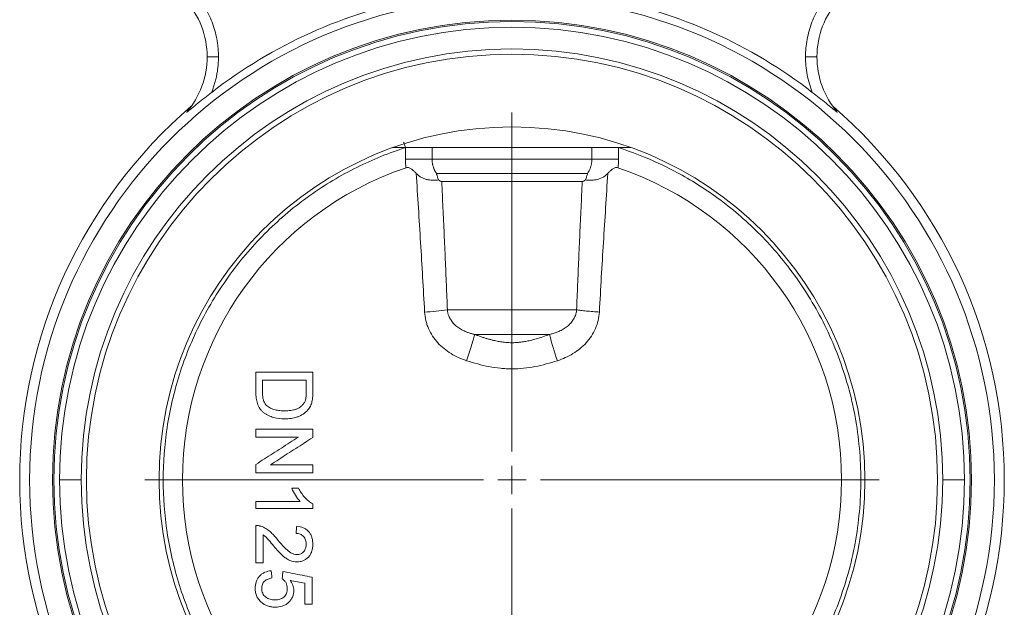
# Model space of a CAD drawing. Header units: millimetres. Extents: x 168 to 893, y 24 to 895.
# Tile 12 of 26: x 198 to 371, y 458 to 561. Entities that reach past the tile are written whole.
import ezdxf

# ---------------------------------------------------------------- set-up
doc = ezdxf.new("R2010")
doc.units = ezdxf.units.MM

# ---------------------------------------------------------------- blocks, each defined once
blk = doc.blocks.new('SW_CENTERMARKSYMBOL_0')
at = {"color": 0, "linetype": 'Continuous', "lineweight": 0}
for p, q in [((0, 5), (0, 64.5)), ((0, 0), (0, 2.5)), ((-5, 0), (-64.5, 0)), ((0, 0), (-2.5, 0)), ((0, 0), (0, -2.5)), ((0, 0), (2.5, 0)), ((5, 0), (64.5, 0)), ((0, -5), (0, -64.5))]:
    blk.add_line(p, q, dxfattribs=at)

msp = doc.modelspace()

# ---------------------------------------------------------------- linework, layer by layer
at = {"color": 7, "linetype": 'Continuous', "lineweight": 15}
for p, q in [((263.07, 538.73), (304.93, 538.73)), ((265.27, 538.72), (265.27, 536.71)), ((302.74, 536.71), (302.74, 538.72)), ((265.27, 536.71), (269.95, 536.71)), ((284, 536.71), (269.95, 536.71)), ((298.05, 536.71), (284, 536.71)), ((298.05, 536.71), (302.74, 536.71)), ((270.72, 534.21), (284, 534.21)), ((284, 534.21), (297.29, 534.21)), ((296.35, 532.77), (271.66, 532.77)), ((284, 510.25), (272.64, 510.25)), ((295.36, 510.25), (284, 510.25)), ((277.42, 505.92), (284, 505.92)), ((284, 505.92), (290.58, 505.92)), ((246.5, 478.92), (245.32, 478.92)), ((249, 475.33), (249, 476.15))]:
    msp.add_line(p, q, dxfattribs=at)
at = {"color": 8, "linetype": 'Continuous', "lineweight": 15}
for p, q in [((269.95, 536.71), (269.95, 538.73)), ((298.05, 538.73), (298.05, 536.71))]:
    msp.add_line(p, q, dxfattribs=at)
at = {"color": 7, "linetype": 'Continuous', "lineweight": 15}
for radius in [84.75, 80.75, 80.5, 74.77, 62]:
    msp.add_circle((284, 480.37), radius, dxfattribs=at)
for centre, radius, start, end in [((215.43, 554.68), 15, 0, 41.8295), ((284, 480.37), 86.12, 100.7068, 127.7851), ((284, 480.37), 86.12, 52.2149, 79.2932), ((352.58, 554.68), 15, 138.1705, 180), ((284, 480.37), 79.5, 0, 180), ((284, 480.37), 75.68, 0, 180), ((215.43, 554.68), 15, 319.5618, 0), ((352.58, 554.68), 15, 180, 220.4382), ((284, 480.37), 86.5, 130.6472, 229.3528), ((284, 480.37), 86.5, 310.6472, 49.3528), ((284, 480.37), 57.9, 108.7508, 251.2492), ((284, 480.37), 57.9, 288.7508, 71.2492), ((266.98, 547.32), 37.5, 272.5439, 278.6896), ((359.11, 524.05), 70.88, 194.8192, 198.7113), ((284, 480.37), 79.5, 180, 360), ((284, 480.37), 75.68, 180, 0)]:
    msp.add_arc(centre, radius, start, end, dxfattribs=at)
for points, knots in [([(228.09, 566.02), (228.18, 565.93), (228.35, 565.73), (228.6, 565.44), (228.84, 565.14), (229.07, 564.83), (229.29, 564.52), (229.51, 564.21), (229.72, 563.88), (230.14, 563.22), (230.7, 562.2), (231.33, 560.76), (231.82, 559.27), (232.11, 558.01), (232.28, 556.99), (232.36, 556.22), (232.42, 555.45), (232.42, 554.94), (232.43, 554.68)], [0, 0, 0, 0, 0.031044, 0.062042, 0.093009, 0.123962, 0.154916, 0.185888, 0.216892, 0.247946, 0.373955, 0.500008, 0.626017, 0.75207, 0.814108, 0.876024, 0.937946, 1, 1, 1, 1]), ([(335.58, 554.68), (335.58, 555.7), (335.67, 556.72), (336.04, 558.76), (336.32, 559.78), (337.07, 561.73), (337.53, 562.67), (338.62, 564.44), (339.23, 565.27), (339.91, 566.02)], [0, 0, 0, 0, 0.25, 0.25, 0.5, 0.5, 0.75, 0.75, 1, 1, 1, 1]), ([(230.43, 554.68), (230.43, 554.68), (230.47, 554.68), (230.66, 554.68), (230.82, 554.68), (231.21, 554.68), (231.44, 554.68), (231.94, 554.68), (232.19, 554.68), (232.43, 554.68)], [0, 0, 0, 0, 0.25, 0.25, 0.5, 0.5, 0.75, 0.75, 1, 1, 1, 1]), ([(232.43, 554.68), (232.43, 554.55), (232.42, 554.29), (232.41, 553.89), (232.39, 553.49), (232.35, 553.1), (232.31, 552.7), (232.26, 552.31), (232.2, 551.92), (232.11, 551.39), (231.97, 550.74), (231.76, 549.96), (231.52, 549.18), (231.33, 548.68), (231.23, 548.43)], [0, 0, 0, 0, 0.062114, 0.124129, 0.186079, 0.247997, 0.309918, 0.371876, 0.433904, 0.496037, 0.622154, 0.747997, 0.873851, 1, 1, 1, 1]), ([(336.77, 548.43), (336.37, 549.43), (336.07, 550.47), (335.67, 552.58), (335.58, 553.64), (335.58, 554.68)], [0, 0, 0, 0, 0.5, 0.5, 1, 1, 1, 1]), ([(335.58, 554.68), (335.81, 554.68), (336.07, 554.68), (336.56, 554.68), (336.79, 554.68), (337.19, 554.68), (337.34, 554.68), (337.53, 554.68), (337.58, 554.68), (337.58, 554.68)], [0, 0, 0, 0, 0.25, 0.25, 0.5, 0.5, 0.75, 0.75, 1, 1, 1, 1]), ([(226.84, 544.96), (226.83, 544.93), (226.82, 544.93), (226.85, 544.94), (226.88, 544.96), (226.98, 545.04), (227.07, 545.11), (227.32, 545.31), (227.5, 545.46), (228.06, 545.91), (228.44, 546.22), (229.21, 546.84), (229.6, 547.15), (230.41, 547.79), (230.82, 548.11), (231.23, 548.43)], [0, 0, 0, 0, 0.03125, 0.03125, 0.0625, 0.0625, 0.125, 0.125, 0.25, 0.25, 0.5, 0.5, 0.75, 0.75, 1, 1, 1, 1]), ([(336.77, 548.43), (337.18, 548.11), (337.59, 547.79), (338.39, 547.16), (338.79, 546.85), (339.56, 546.22), (339.95, 545.91), (340.5, 545.46), (340.68, 545.31), (340.94, 545.1), (341.02, 545.04), (341.12, 544.96), (341.15, 544.94), (341.18, 544.93), (341.18, 544.93), (341.16, 544.96)], [0, 0, 0, 0, 0.25, 0.25, 0.5, 0.5, 0.75, 0.75, 0.875, 0.875, 0.9375, 0.9375, 0.96875, 0.96875, 1, 1, 1, 1]), ([(222.71, 480.37), (222.71, 483.38), (222.93, 486.46), (223.88, 492.67), (224.6, 495.8), (226.56, 501.98), (227.8, 505.04), (230.78, 510.94), (232.52, 513.79), (236.44, 519.17), (238.62, 521.7), (243.33, 526.34), (245.86, 528.46), (251.15, 532.21), (253.91, 533.85), (259.53, 536.65), (262.4, 537.81), (265.27, 538.72)], [0, 0, 0, 0, 0.125, 0.125, 0.25, 0.25, 0.375, 0.375, 0.5, 0.5, 0.625, 0.625, 0.75, 0.75, 0.875, 0.875, 1, 1, 1, 1]), ([(265.27, 538.72), (265.23, 538.84), (265.19, 538.96), (265.12, 539.19), (265.08, 539.3), (265.02, 539.49), (265, 539.56), (264.97, 539.65), (264.96, 539.68), (264.96, 539.68)], [0, 0, 0, 0, 0.25, 0.25, 0.5, 0.5, 0.75, 0.75, 1, 1, 1, 1]), ([(302.74, 538.72), (305.05, 537.98), (307.42, 537.07), (312.23, 534.84), (314.65, 533.52), (319.48, 530.43), (321.88, 528.65), (326.54, 524.6), (328.79, 522.33), (333.02, 517.3), (335, 514.54), (338.53, 508.57), (340.08, 505.37), (342.62, 498.62), (343.62, 495.08), (344.95, 487.82), (345.29, 484.09), (345.29, 476.64), (344.95, 472.92), (343.62, 465.65), (342.62, 462.11), (340.08, 455.36), (338.53, 452.16), (335, 446.19), (333.02, 443.43), (328.79, 438.4), (326.54, 436.13), (321.88, 432.08), (319.48, 430.31), (314.65, 427.21), (312.23, 425.9), (307.42, 423.67), (305.05, 422.75), (302.74, 422.01)], [0, 0, 0, 0, 0.0625, 0.0625, 0.125, 0.125, 0.1875, 0.1875, 0.25, 0.25, 0.3125, 0.3125, 0.375, 0.375, 0.4375, 0.4375, 0.5, 0.5, 0.5625, 0.5625, 0.625, 0.625, 0.6875, 0.6875, 0.75, 0.75, 0.8125, 0.8125, 0.875, 0.875, 0.9375, 0.9375, 1, 1, 1, 1]), ([(265.39, 535.19), (265.37, 535.29), (265.34, 535.49), (265.31, 535.8), (265.28, 536.1), (265.27, 536.4), (265.27, 536.61), (265.27, 536.71)], [0, 0, 0, 0, 0.200254, 0.40017, 0.59996, 0.799833, 1, 1, 1, 1]), ([(269.95, 536.71), (269.95, 536.64), (269.95, 536.5), (269.97, 536.29), (269.99, 536.09), (270.03, 535.89), (270.07, 535.69), (270.12, 535.49), (270.18, 535.29), (270.25, 535.1), (270.33, 534.91), (270.41, 534.73), (270.51, 534.55), (270.61, 534.37), (270.68, 534.26), (270.72, 534.21)], [0, 0, 0, 0, 0.077557, 0.155102, 0.232605, 0.31004, 0.387382, 0.464603, 0.541682, 0.618594, 0.695319, 0.771839, 0.848135, 0.924193, 1, 1, 1, 1]), ([(284, 536.71), (284, 536.28), (284, 535.84), (284, 534.99), (284, 534.58), (284, 534.21)], [0, 0, 0, 0, 0.5, 0.5, 1, 1, 1, 1]), ([(297.29, 534.21), (297.32, 534.27), (297.4, 534.39), (297.51, 534.58), (297.61, 534.77), (297.7, 534.97), (297.78, 535.18), (297.85, 535.39), (297.91, 535.6), (297.96, 535.82), (298, 536.04), (298.03, 536.26), (298.05, 536.48), (298.05, 536.63), (298.05, 536.71)], [0, 0, 0, 0, 0.082136, 0.164566, 0.247271, 0.330234, 0.413431, 0.496838, 0.580427, 0.664168, 0.748029, 0.831978, 0.91598, 1, 1, 1, 1]), ([(302.74, 536.71), (302.74, 536.61), (302.73, 536.4), (302.72, 536.1), (302.69, 535.8), (302.66, 535.49), (302.63, 535.29), (302.61, 535.19)], [0, 0, 0, 0, 0.2001673, 0.4000403, 0.5998296, 0.7997461, 1, 1, 1, 1]), ([(265.39, 535.19), (265.48, 535.22), (265.56, 535.24), (265.75, 535.23), (265.83, 535.21), (266.09, 535.13), (266.25, 535.04), (266.53, 534.82), (266.67, 534.71), (266.92, 534.46), (267.05, 534.33), (267.17, 534.21)], [0, 0, 0, 0, 0.125, 0.125, 0.25, 0.25, 0.5, 0.5, 0.75, 0.75, 1, 1, 1, 1]), ([(300.83, 534.21), (300.95, 534.33), (301.08, 534.46), (301.34, 534.71), (301.47, 534.82), (301.69, 534.98), (301.76, 535.03), (301.92, 535.12), (302, 535.16), (302.17, 535.21), (302.26, 535.23), (302.44, 535.24), (302.53, 535.22), (302.61, 535.19)], [0, 0, 0, 0, 0.25, 0.25, 0.5, 0.5, 0.625, 0.625, 0.75, 0.75, 0.875, 0.875, 1, 1, 1, 1]), ([(267.17, 534.21), (267.43, 530.17), (267.69, 526.12), (268.19, 518), (268.43, 513.93), (268.64, 509.86)], [0, 0, 0, 0, 0.5, 0.5, 1, 1, 1, 1]), ([(271.08, 533.06), (270.83, 533.03), (270.55, 533.01), (270.08, 533), (269.91, 533.01), (269.57, 533.03), (269.39, 533.05), (269.03, 533.12), (268.85, 533.17), (268.48, 533.3), (268.3, 533.37), (267.96, 533.56), (267.79, 533.67), (267.47, 533.92), (267.32, 534.06), (267.17, 534.21)], [0, 0, 0, 0, 0.25, 0.25, 0.375, 0.375, 0.5, 0.5, 0.625, 0.625, 0.75, 0.75, 0.875, 0.875, 1, 1, 1, 1]), ([(270.72, 534.21), (270.72, 534.19), (270.73, 534.15), (270.76, 534.05), (270.81, 533.88), (270.89, 533.64), (270.98, 533.35), (271.05, 533.16), (271.08, 533.06)], [0, 0, 0, 0, 0.03234, 0.125042, 0.250053, 0.499997, 0.754728, 1, 1, 1, 1]), ([(271.08, 533.06), (271.18, 532.97), (271.29, 532.9), (271.48, 532.8), (271.57, 532.77), (271.66, 532.77)], [0, 0, 0, 0, 0.5, 0.5, 1, 1, 1, 1]), ([(296.35, 532.77), (296.43, 532.77), (296.52, 532.8), (296.71, 532.9), (296.82, 532.97), (296.92, 533.06)], [0, 0, 0, 0, 0.5, 0.5, 1, 1, 1, 1]), ([(296.92, 533.06), (296.96, 533.16), (297.02, 533.35), (297.12, 533.64), (297.21, 533.93), (297.26, 534.11), (297.29, 534.21)], [0, 0, 0, 0, 0.2452674, 0.5000038, 0.7516417, 1, 1, 1, 1]), ([(300.83, 534.21), (300.54, 533.91), (300.23, 533.66), (299.52, 533.28), (299.16, 533.16), (298.43, 533.02), (298.09, 533), (297.61, 533.01), (297.46, 533.01), (297.18, 533.03), (297.05, 533.05), (296.92, 533.06)], [0, 0, 0, 0, 0.25, 0.25, 0.5, 0.5, 0.75, 0.75, 0.875, 0.875, 1, 1, 1, 1]), ([(299.36, 509.86), (299.57, 513.93), (299.81, 518), (300.32, 526.12), (300.58, 530.17), (300.83, 534.21)], [0, 0, 0, 0, 0.5, 0.5, 1, 1, 1, 1]), ([(271.66, 532.77), (271.69, 532), (271.76, 530.46), (271.87, 528.15), (271.98, 525.86), (272.08, 523.59), (272.18, 521.33), (272.28, 519.09), (272.38, 516.86), (272.47, 514.64), (272.56, 512.44), (272.62, 510.98), (272.64, 510.25)], [0, 0, 0, 0, 0.103171, 0.205632, 0.307386, 0.408434, 0.508777, 0.608419, 0.70736, 0.805603, 0.903149, 1, 1, 1, 1]), ([(295.36, 510.25), (295.39, 510.98), (295.44, 512.44), (295.53, 514.64), (295.63, 516.86), (295.72, 519.09), (295.82, 521.33), (295.92, 523.59), (296.03, 525.86), (296.13, 528.15), (296.24, 530.46), (296.31, 532), (296.35, 532.77)], [0, 0, 0, 0, 0.096851, 0.194397, 0.29264, 0.391581, 0.491223, 0.591566, 0.692614, 0.794368, 0.896829, 1, 1, 1, 1]), ([(268.64, 509.86), (268.67, 509.36), (268.74, 508.87), (268.92, 508.13), (268.99, 507.89), (269.14, 507.41), (269.23, 507.18), (269.53, 506.49), (269.77, 506.06), (270.32, 505.22), (270.63, 504.82), (271.31, 504.08), (271.67, 503.74), (272.45, 503.11), (272.87, 502.81), (274.16, 502.03), (275.07, 501.63), (276.03, 501.31)], [0, 0, 0, 0, 0.125, 0.125, 0.1875, 0.1875, 0.25, 0.25, 0.375, 0.375, 0.5, 0.5, 0.625, 0.625, 0.75, 0.75, 1, 1, 1, 1]), ([(272.64, 510.25), (272.65, 510.19), (272.66, 510.06), (272.69, 509.87), (272.73, 509.68), (272.78, 509.49), (272.84, 509.31), (272.91, 509.12), (272.99, 508.94), (273.08, 508.76), (273.28, 508.4), (273.66, 507.88), (274.29, 507.29), (275.01, 506.81), (275.69, 506.47), (276.32, 506.23), (276.86, 506.06), (277.24, 505.97), (277.42, 505.92)], [0, 0, 0, 0, 0.0273627, 0.0548462, 0.0824625, 0.1102229, 0.1381388, 0.1662211, 0.1944808, 0.2229283, 0.2515739, 0.3745048, 0.5011993, 0.6242029, 0.7506407, 0.8325815, 0.915643, 1, 1, 1, 1]), ([(284, 510.25), (284, 509.84), (284, 509.41), (284, 508.56), (284, 508.14), (284, 507.37), (284, 507.01), (284, 506.39), (284, 506.13), (284, 505.92)], [0, 0, 0, 0, 0.25, 0.25, 0.5, 0.5, 0.75, 0.75, 1, 1, 1, 1]), ([(290.58, 505.92), (290.69, 505.95), (290.92, 506), (291.25, 506.1), (291.58, 506.2), (291.9, 506.32), (292.38, 506.51), (293, 506.81), (293.72, 507.3), (294.34, 507.89), (294.76, 508.45), (295, 508.91), (295.14, 509.24), (295.25, 509.57), (295.32, 509.91), (295.35, 510.14), (295.36, 510.25)], [0, 0, 0, 0, 0.05096, 0.101426, 0.151435, 0.201025, 0.250236, 0.376943, 0.500199, 0.626959, 0.749952, 0.801052, 0.851545, 0.901492, 0.950955, 1, 1, 1, 1]), ([(291.97, 501.31), (292.92, 501.62), (293.83, 502.03), (295.13, 502.81), (295.54, 503.1), (296.32, 503.73), (296.69, 504.07), (297.37, 504.81), (297.68, 505.21), (298.23, 506.05), (298.47, 506.49), (298.87, 507.41), (299.03, 507.89), (299.26, 508.86), (299.33, 509.35), (299.36, 509.86)], [0, 0, 0, 0, 0.25, 0.25, 0.375, 0.375, 0.5, 0.5, 0.625, 0.625, 0.75, 0.75, 0.875, 0.875, 1, 1, 1, 1]), ([(299.36, 509.86), (298.98, 509.88), (298.58, 509.91), (297.81, 509.96), (297.43, 510), (296.72, 510.07), (296.4, 510.1), (295.82, 510.18), (295.57, 510.22), (295.36, 510.25)], [0, 0, 0, 0, 0.25, 0.25, 0.5, 0.5, 0.75, 0.75, 1, 1, 1, 1]), ([(276.03, 501.31), (276.18, 501.76), (276.33, 502.23), (276.63, 503.17), (276.77, 503.63), (277.03, 504.47), (277.14, 504.85), (277.31, 505.49), (277.38, 505.74), (277.42, 505.92)], [0, 0, 0, 0, 0.25, 0.25, 0.5, 0.5, 0.75, 0.75, 1, 1, 1, 1]), ([(277.42, 505.92), (277.62, 505.85), (278.02, 505.71), (278.6, 505.5), (279.16, 505.32), (279.71, 505.15), (280.25, 505.01), (280.87, 504.85), (281.59, 504.7), (282.31, 504.58), (282.93, 504.51), (283.47, 504.48), (283.82, 504.47), (284, 504.47)], [0, 0, 0, 0, 0.094234, 0.18509, 0.272773, 0.357523, 0.439629, 0.519423, 0.643198, 0.762472, 0.842575, 0.921434, 1, 1, 1, 1]), ([(284, 504.47), (284.11, 504.47), (284.32, 504.47), (284.64, 504.49), (284.96, 504.51), (285.28, 504.54), (285.76, 504.59), (286.41, 504.69), (287.3, 504.88), (288.3, 505.15), (289.42, 505.5), (290.19, 505.78), (290.58, 505.92)], [0, 0, 0, 0, 0.046855, 0.093677, 0.140672, 0.188041, 0.235981, 0.355063, 0.47863, 0.64109, 0.814162, 1, 1, 1, 1]), ([(276.03, 501.31), (277.32, 500.89), (278.63, 500.53), (280.61, 500.15), (281.28, 500.05), (282.29, 499.95), (282.63, 499.92), (283.31, 499.89), (283.66, 499.88), (285.36, 499.88), (286.7, 500.02), (289.36, 500.53), (290.68, 500.89), (291.97, 501.31)], [0, 0, 0, 0, 0.25, 0.25, 0.375, 0.375, 0.4375, 0.4375, 0.5, 0.5, 0.75, 0.75, 1, 1, 1, 1]), ([(239, 495.72), (239, 496.32), (239, 497.51), (239, 498.71), (239, 499.3)], [0, 0, 0, 0, 0.5, 1, 1, 1, 1]), ([(249, 499.3), (249, 498.73), (249, 497.59), (249, 496.45), (249, 495.88)], [0, 0, 0, 0, 0.5, 1, 1, 1, 1]), ([(247.85, 497.89), (247.21, 497.89), (245.92, 497.89), (244, 497.89), (242.08, 497.89), (240.8, 497.89), (240.16, 497.89)], [0, 0, 0, 0, 0.250003, 0.5, 0.749997, 1, 1, 1, 1]), ([(240.16, 497.89), (240.16, 497.55), (240.16, 496.86), (240.16, 496.18), (240.16, 495.83)], [0, 0, 0, 0, 0.5, 1, 1, 1, 1]), ([(247.85, 495.87), (247.85, 496.2), (247.85, 496.88), (247.85, 497.55), (247.85, 497.89)], [0, 0, 0, 0, 0.5, 1, 1, 1, 1]), ([(239, 495.72), (239.01, 495.39), (239.02, 495.07), (239.1, 494.42), (239.17, 494.1), (239.37, 493.47), (239.51, 493.17), (239.79, 492.77), (239.9, 492.64), (240.13, 492.41), (240.25, 492.3), (240.5, 492.09), (240.64, 492), (240.92, 491.82), (241.06, 491.75), (241.5, 491.54), (241.81, 491.43), (242.75, 491.16), (243.4, 491.11), (244.06, 491.1)], [0, 0, 0, 0, 0.125, 0.125, 0.25, 0.25, 0.375, 0.375, 0.4375, 0.4375, 0.5, 0.5, 0.5625, 0.5625, 0.625, 0.625, 0.75, 0.75, 1, 1, 1, 1]), ([(240.86, 493.47), (240.72, 493.62), (240.59, 493.79), (240.4, 494.17), (240.32, 494.37), (240.22, 494.78), (240.2, 494.99), (240.16, 495.41), (240.16, 495.62), (240.16, 495.83)], [0, 0, 0, 0, 0.25, 0.25, 0.5, 0.5, 0.75, 0.75, 1, 1, 1, 1]), ([(247.85, 495.87), (247.84, 495.59), (247.84, 495.31), (247.8, 494.89), (247.78, 494.75), (247.73, 494.48), (247.69, 494.34), (247.64, 494.21)], [0, 0, 0, 0, 0.5, 0.5, 0.75, 0.75, 1, 1, 1, 1]), ([(248.86, 494.12), (248.92, 494.41), (248.96, 494.7), (248.99, 495.14), (248.99, 495.29), (249, 495.59), (249, 495.74), (249, 495.88)], [0, 0, 0, 0, 0.5, 0.5, 0.75, 0.75, 1, 1, 1, 1]), ([(244.08, 492.51), (243.79, 492.51), (243.5, 492.52), (242.94, 492.58), (242.65, 492.62), (242.1, 492.76), (241.83, 492.86), (241.32, 493.12), (241.08, 493.28), (240.86, 493.47)], [0, 0, 0, 0, 0.25, 0.25, 0.5, 0.5, 0.75, 0.75, 1, 1, 1, 1]), ([(247.64, 494.21), (247.57, 494.05), (247.48, 493.9), (247.27, 493.62), (247.15, 493.49), (246.76, 493.14), (246.46, 492.95), (245.97, 492.76), (245.8, 492.71), (245.46, 492.63), (245.29, 492.6), (244.77, 492.53), (244.43, 492.51), (244.08, 492.51)], [0, 0, 0, 0, 0.125, 0.125, 0.25, 0.25, 0.5, 0.5, 0.625, 0.625, 0.75, 0.75, 1, 1, 1, 1]), ([(248.14, 492.66), (248.31, 492.88), (248.47, 493.1), (248.71, 493.59), (248.79, 493.85), (248.86, 494.12)], [0, 0, 0, 0, 0.5, 0.5, 1, 1, 1, 1]), ([(244.06, 491.1), (244.43, 491.1), (244.81, 491.13), (245.55, 491.23), (245.92, 491.31), (246.45, 491.49), (246.63, 491.56), (246.96, 491.72), (247.13, 491.82), (247.61, 492.13), (247.89, 492.38), (248.14, 492.66)], [0, 0, 0, 0, 0.25, 0.25, 0.5, 0.5, 0.625, 0.625, 0.75, 0.75, 1, 1, 1, 1]), ([(239, 487.89), (239, 488.13), (239, 488.6), (239, 489.07), (239, 489.3)], [0, 0, 0, 0, 0.5, 1, 1, 1, 1]), ([(239, 483.1), (239.5, 483.42), (240.49, 484.06), (241.98, 485.02), (243.48, 485.97), (244.97, 486.93), (245.97, 487.57), (246.46, 487.89)], [0, 0, 0, 0, 0.200005, 0.400002, 0.599998, 0.799995, 1, 1, 1, 1]), ([(246.46, 487.89), (245.84, 487.89), (244.6, 487.89), (242.73, 487.89), (240.87, 487.89), (239.62, 487.89), (239, 487.89)], [0, 0, 0, 0, 0.250003, 0.5, 0.749997, 1, 1, 1, 1]), ([(249, 489.3), (249, 489.05), (249, 488.56), (249, 488.06), (249, 487.81)], [0, 0, 0, 0, 0.5, 1, 1, 1, 1]), ([(249, 487.81), (248.5, 487.49), (247.51, 486.85), (246.01, 485.89), (244.52, 484.94), (243.03, 483.98), (242.04, 483.34), (241.54, 483.02)], [0, 0, 0, 0, 0.200004, 0.400002, 0.599998, 0.799995, 1, 1, 1, 1]), ([(239, 481.61), (239, 481.86), (239, 482.36), (239, 482.85), (239, 483.1)], [0, 0, 0, 0, 0.5, 1, 1, 1, 1]), ([(241.54, 483.02), (242.16, 483.02), (243.4, 483.02), (245.27, 483.02), (247.13, 483.02), (248.38, 483.02), (249, 483.02)], [0, 0, 0, 0, 0.250003, 0.5, 0.749997, 1, 1, 1, 1]), ([(249, 483.02), (249, 482.79), (249, 482.32), (249, 481.85), (249, 481.61)], [0, 0, 0, 0, 0.5, 1, 1, 1, 1]), ([(208.32, 480.37), (208.25, 480.37), (208.16, 480.37), (207.91, 480.37), (207.74, 480.37), (207.35, 480.37), (207.12, 480.37), (206.61, 480.37), (206.34, 480.37), (205.81, 480.37), (205.56, 480.37), (205.14, 480.37), (204.97, 480.37), (204.71, 480.37), (204.63, 480.37), (204.52, 480.37), (204.5, 480.37), (204.5, 480.37)], [0, 0, 0, 0, 0.125, 0.125, 0.25, 0.25, 0.375, 0.375, 0.5, 0.5, 0.625, 0.625, 0.75, 0.75, 0.875, 0.875, 1, 1, 1, 1]), ([(265.27, 422.01), (262.4, 422.93), (259.53, 424.08), (253.91, 426.88), (251.15, 428.52), (245.86, 432.28), (243.33, 434.39), (238.62, 439.03), (236.44, 441.56), (232.52, 446.94), (230.78, 449.79), (227.8, 455.7), (226.56, 458.75), (224.6, 464.93), (223.88, 468.06), (222.93, 474.27), (222.71, 477.36), (222.71, 480.37)], [0, 0, 0, 0, 0.125, 0.125, 0.25, 0.25, 0.375, 0.375, 0.5, 0.5, 0.625, 0.625, 0.75, 0.75, 0.875, 0.875, 1, 1, 1, 1]), ([(359.68, 480.37), (359.75, 480.37), (359.84, 480.37), (360.1, 480.37), (360.26, 480.37), (360.65, 480.37), (360.88, 480.37), (361.39, 480.37), (361.67, 480.37), (362.19, 480.37), (362.44, 480.37), (362.86, 480.37), (363.03, 480.37), (363.29, 480.37), (363.38, 480.37), (363.48, 480.37), (363.5, 480.37), (363.5, 480.37)], [0, 0, 0, 0, 0.125, 0.125, 0.25, 0.25, 0.375, 0.375, 0.5, 0.5, 0.625, 0.625, 0.75, 0.75, 0.875, 0.875, 1, 1, 1, 1]), ([(245.32, 478.92), (245.49, 478.49), (245.7, 478.08), (246.19, 477.3), (246.47, 476.94), (246.79, 476.61)], [0, 0, 0, 0, 0.5, 0.5, 1, 1, 1, 1]), ([(249, 476.15), (248.72, 476.3), (248.46, 476.48), (247.98, 476.87), (247.75, 477.1), (247.13, 477.82), (246.79, 478.36), (246.5, 478.92)], [0, 0, 0, 0, 0.25, 0.25, 0.5, 0.5, 1, 1, 1, 1]), ([(239, 476.61), (239.65, 476.61), (240.95, 476.61), (242.9, 476.61), (244.84, 476.61), (246.14, 476.61), (246.79, 476.61)], [0, 0, 0, 0, 0.250003, 0.5, 0.749997, 1, 1, 1, 1]), ([(239, 465.84), (239, 466.39), (239, 467.48), (239, 469.11), (239, 470.74), (239, 471.83), (239, 472.38)], [0, 0, 0, 0, 0.250002, 0.5, 0.749998, 1, 1, 1, 1]), ([(239.89, 472.25), (239.82, 472.27), (239.74, 472.29), (239.67, 472.31), (239.6, 472.33), (239.52, 472.34), (239.45, 472.35), (239.3, 472.37), (239.15, 472.38), (239, 472.38)], [0, 0, 0, 0, 0.254252, 0.254252, 0.254252, 0.506274, 0.506274, 0.506274, 1, 1, 1, 1]), ([(242.74, 469.94), (242.55, 470.18), (242.35, 470.42), (241.94, 470.88), (241.72, 471.11), (241.25, 471.51), (241, 471.69), (240.47, 472.01), (240.18, 472.14), (239.89, 472.25)], [0, 0, 0, 0, 0.25, 0.25, 0.5, 0.5, 0.75, 0.75, 1, 1, 1, 1]), ([(240.28, 470.73), (240.65, 470.46), (240.97, 470.14), (241.56, 469.45), (241.85, 469.1), (242.14, 468.74)], [0, 0, 0, 0, 0.5, 0.5, 1, 1, 1, 1]), ([(240.28, 470.73), (240.28, 470.19), (240.28, 469.1), (240.28, 467.47), (240.28, 466.38), (240.28, 465.84)], [0, 0, 0, 0, 0.333334, 0.666666, 1, 1, 1, 1]), ([(246.05, 470.97), (246.07, 471.18), (246.12, 471.61), (246.16, 472.04), (246.18, 472.25)], [0, 0, 0, 0, 0.5, 1, 1, 1, 1]), ([(246.05, 470.97), (246.3, 470.96), (246.54, 470.93), (246.89, 470.81), (247, 470.75), (247.2, 470.61), (247.29, 470.53), (247.54, 470.26), (247.67, 470.04), (247.78, 469.69), (247.81, 469.57), (247.84, 469.32), (247.84, 469.2), (247.85, 469.07)], [0, 0, 0, 0, 0.25, 0.25, 0.375, 0.375, 0.5, 0.5, 0.75, 0.75, 0.875, 0.875, 1, 1, 1, 1]), ([(249, 469.05), (248.99, 469.44), (248.96, 469.84), (248.8, 470.41), (248.72, 470.6), (248.54, 470.95), (248.43, 471.11), (248.17, 471.42), (248.02, 471.56), (247.7, 471.79), (247.52, 471.89), (246.97, 472.13), (246.58, 472.21), (246.18, 472.25)], [0, 0, 0, 0, 0.25, 0.25, 0.375, 0.375, 0.5, 0.5, 0.625, 0.625, 0.75, 0.75, 1, 1, 1, 1]), ([(246.23, 467.25), (246.04, 467.26), (245.85, 467.29), (245.5, 467.4), (245.32, 467.48), (244.83, 467.76), (244.55, 468.01), (243.73, 468.79), (243.23, 469.36), (242.74, 469.94)], [0, 0, 0, 0, 0.125, 0.125, 0.25, 0.25, 0.5, 0.5, 1, 1, 1, 1]), ([(247.85, 469.07), (247.84, 468.85), (247.81, 468.62), (247.68, 468.19), (247.57, 467.98), (247.35, 467.72), (247.27, 467.64), (247.09, 467.5), (246.99, 467.44), (246.69, 467.3), (246.46, 467.26), (246.23, 467.25)], [0, 0, 0, 0, 0.25, 0.25, 0.5, 0.5, 0.625, 0.625, 0.75, 0.75, 1, 1, 1, 1]), ([(246.24, 465.97), (246.44, 465.97), (246.63, 465.99), (247, 466.06), (247.19, 466.12), (247.54, 466.27), (247.71, 466.37), (248.02, 466.6), (248.16, 466.74), (248.41, 467.03), (248.52, 467.19), (248.71, 467.53), (248.79, 467.71), (248.9, 468.08), (248.94, 468.27), (248.99, 468.66), (249, 468.85), (249, 469.05)], [0, 0, 0, 0, 0.125, 0.125, 0.25, 0.25, 0.375, 0.375, 0.5, 0.5, 0.625, 0.625, 0.75, 0.75, 0.875, 0.875, 1, 1, 1, 1]), ([(242.14, 468.74), (242.42, 468.42), (242.69, 468.09), (243.27, 467.46), (243.58, 467.16), (244.08, 466.76), (244.25, 466.64), (244.61, 466.41), (244.8, 466.31), (245.38, 466.06), (245.81, 465.98), (246.24, 465.97)], [0, 0, 0, 0, 0.25, 0.25, 0.5, 0.5, 0.625, 0.625, 0.75, 0.75, 1, 1, 1, 1]), ([(241.69, 464.43), (241.31, 464.39), (240.93, 464.31), (240.4, 464.07), (240.23, 463.97), (239.92, 463.75), (239.77, 463.61), (239.51, 463.33), (239.39, 463.17), (239.19, 462.84), (239.11, 462.66), (238.93, 462.11), (238.88, 461.72), (238.87, 461.32)], [0, 0, 0, 0, 0.25, 0.25, 0.375, 0.375, 0.5, 0.5, 0.625, 0.625, 0.75, 0.75, 1, 1, 1, 1]), ([(241.69, 464.43), (241.72, 464.22), (241.76, 463.79), (241.8, 463.36), (241.82, 463.15)], [0, 0, 0, 0, 0.5, 1, 1, 1, 1]), ([(243.62, 463.02), (243.64, 463.23), (243.68, 463.66), (243.72, 464.09), (243.75, 464.3)], [0, 0, 0, 0, 0.5, 1, 1, 1, 1]), ([(243.75, 464.3), (244.31, 464.19), (245.45, 463.96), (247.16, 463.62), (248.3, 463.39), (248.87, 463.28)], [0, 0, 0, 0, 0.333335, 0.666665, 1, 1, 1, 1]), ([(240.03, 461.32), (240.03, 461.55), (240.06, 461.79), (240.18, 462.13), (240.24, 462.23), (240.37, 462.43), (240.45, 462.52), (240.71, 462.76), (240.92, 462.88), (241.36, 463.05), (241.59, 463.11), (241.82, 463.15)], [0, 0, 0, 0, 0.25, 0.25, 0.375, 0.375, 0.5, 0.5, 0.75, 0.75, 1, 1, 1, 1]), ([(243.62, 463.02), (243.76, 462.93), (243.88, 462.82), (244.11, 462.57), (244.22, 462.44), (244.38, 462.14), (244.43, 461.98), (244.5, 461.65), (244.51, 461.48), (244.51, 461.31)], [0, 0, 0, 0, 0.25, 0.25, 0.5, 0.5, 0.75, 0.75, 1, 1, 1, 1]), ([(247.59, 462.23), (247.16, 462.31), (246.3, 462.48), (245.43, 462.65), (245, 462.74)], [0, 0, 0, 0, 0.5, 1, 1, 1, 1]), ([(245.67, 460.96), (245.66, 461.28), (245.61, 461.6), (245.37, 462.21), (245.2, 462.48), (245, 462.74)], [0, 0, 0, 0, 0.5, 0.5, 1, 1, 1, 1]), ([(247.59, 458.53), (247.59, 459.15), (247.59, 460.38), (247.59, 461.61), (247.59, 462.23)], [0, 0, 0, 0, 0.5, 1, 1, 1, 1]), ([(248.87, 463.28), (248.87, 462.49), (248.87, 460.9), (248.87, 459.32), (248.87, 458.53)], [0, 0, 0, 0, 0.5000002, 1, 1, 1, 1]), ([(238.87, 461.32), (238.88, 461.08), (238.9, 460.84), (238.99, 460.36), (239.06, 460.13), (239.27, 459.69), (239.41, 459.48), (239.72, 459.11), (239.9, 458.94), (240.09, 458.79)], [0, 0, 0, 0, 0.25, 0.25, 0.5, 0.5, 0.75, 0.75, 1, 1, 1, 1]), ([(242.35, 459.3), (242.07, 459.31), (241.78, 459.34), (241.23, 459.49), (240.96, 459.61), (240.62, 459.88), (240.51, 459.98), (240.33, 460.2), (240.25, 460.33), (240.08, 460.73), (240.03, 461.02), (240.03, 461.32)], [0, 0, 0, 0, 0.25, 0.25, 0.5, 0.5, 0.625, 0.625, 0.75, 0.75, 1, 1, 1, 1]), ([(244.51, 461.31), (244.51, 461.03), (244.48, 460.75), (244.3, 460.23), (244.14, 459.98), (243.71, 459.62), (243.46, 459.49), (243.05, 459.37), (242.91, 459.35), (242.64, 459.31), (242.5, 459.31), (242.35, 459.3)], [0, 0, 0, 0, 0.25, 0.25, 0.5, 0.5, 0.75, 0.75, 0.875, 0.875, 1, 1, 1, 1]), ([(242.43, 458.02), (242.84, 458.03), (243.24, 458.07), (243.81, 458.26), (244, 458.34), (244.36, 458.54), (244.52, 458.66), (244.83, 458.93), (244.97, 459.08), (245.22, 459.4), (245.33, 459.57), (245.5, 459.95), (245.56, 460.14), (245.64, 460.54), (245.66, 460.75), (245.67, 460.96)], [0, 0, 0, 0, 0.25, 0.25, 0.375, 0.375, 0.5, 0.5, 0.625, 0.625, 0.75, 0.75, 0.875, 0.875, 1, 1, 1, 1]), ([(240.09, 458.79), (240.26, 458.66), (240.43, 458.54), (240.8, 458.35), (241, 458.27), (241.39, 458.14), (241.6, 458.1), (242.01, 458.03), (242.22, 458.03), (242.43, 458.02)], [0, 0, 0, 0, 0.25, 0.25, 0.5, 0.5, 0.75, 0.75, 1, 1, 1, 1]), ([(248.87, 458.53), (248.66, 458.53), (248.23, 458.53), (247.8, 458.53), (247.59, 458.53)], [0, 0, 0, 0, 0.5, 1, 1, 1, 1])]:
    msp.add_open_spline(points, degree=3, knots=knots, dxfattribs=at)
for points in [[(249, 499.3), (245.66, 499.3), (242.33, 499.3), (239, 499.3)], [(249, 489.3), (245.66, 489.3), (242.33, 489.3), (239, 489.3)], [(239, 481.61), (242.33, 481.61), (245.66, 481.61), (249, 481.61)], [(239, 475.33), (239, 475.54), (239, 475.97), (239, 476.4), (239, 476.61)], [(239, 475.33), (242.33, 475.33), (245.66, 475.33), (249, 475.33)], [(240.28, 465.84), (240.07, 465.84), (239.64, 465.84), (239.22, 465.84), (239, 465.84)]]:
    msp.add_open_spline(points, degree=3, dxfattribs=at)
at = {"color": 8, "linetype": 'Continuous', "lineweight": 15}
msp.add_open_spline([(222.71, 480.37), (222.56, 480.37), (222.36, 480.37), (222.21, 480.37), (222.16, 480.37)], degree=3, knots=[0, 0, 0, 0, 0.704111, 1, 1, 1, 1], dxfattribs=at)

# ---------------------------------------------------------------- block references
at = {"color": 7, "linetype": 'Continuous', "lineweight": 0}
msp.add_blockref('SW_CENTERMARKSYMBOL_0', (284, 480.37), dxfattribs=at)

doc.saveas('drawing.dxf')
